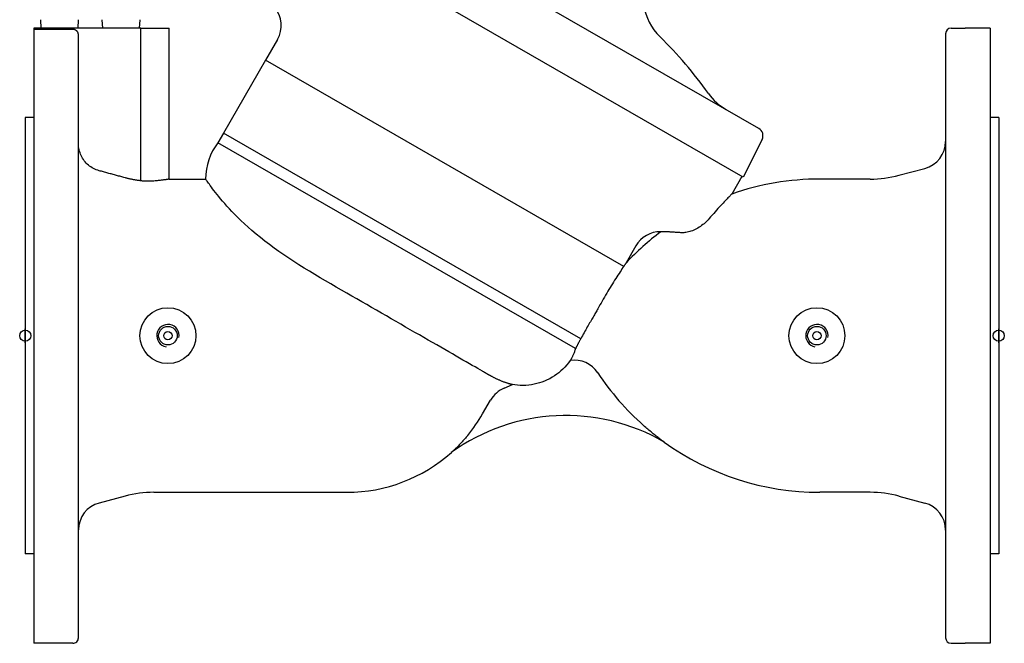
# Model space of a CAD drawing. Header units: millimetres. Extents: x 1087 to 3603, y 461 to 1487.
# Tile 1 of 19: x 1087 to 1439, y 687 to 910. Entities that reach past the tile are written whole.
import ezdxf

# ---------------------------------------------------------------- set-up
doc = ezdxf.new("R2010")
doc.units = ezdxf.units.MM
doc.layers.add('DETAIL', color=2, linetype='Continuous')
doc.layers.add('ORIGIN', color=6, linetype='Continuous')

msp = doc.modelspace()

# ---------------------------------------------------------------- linework, layer by layer
at = {"layer": 'DETAIL'}
for p, q in [((1351.47, 870.82), (1193.67, 961.71)), ((1345.81, 853.42), (1181.46, 948.09)), ((1094.92, 906.69), (1094.74, 909.69)), ((1108.11, 906.69), (1108.3, 909.69)), ((1116.92, 906.69), (1116.74, 909.69)), ((1130.11, 906.69), (1130.3, 909.69)), ((1092.22, 906.69), (1092.22, 686.69)), ((1092.52, 906.69), (1092.22, 906.69)), ((1092.52, 906.24), (1092.52, 906.69)), ((1130.52, 906.69), (1092.52, 906.69)), ((1106.22, 906.24), (1092.52, 906.24)), ((1130.52, 852.07), (1130.52, 906.69)), ((1130.52, 906.69), (1140.67, 906.69)), ((1140.67, 852.69), (1140.67, 906.69)), ((1418.22, 904.69), (1418.22, 688.69)), ((1420.22, 906.69), (1425.21, 906.69)), ((1434.22, 906.69), (1425.21, 906.69)), ((1434.22, 906.69), (1434.22, 686.69)), ((1108.22, 904.24), (1108.22, 904.24)), ((1108.22, 688.68), (1108.22, 904.24)), ((1179.4, 902.61), (1175.14, 895.22)), ((1175.14, 895.22), (1160.09, 869.16)), ((1303.14, 821.48), (1175.14, 895.22)), ((1089.22, 874.69), (1089.22, 718.69)), ((1092.22, 874.69), (1089.22, 874.69)), ((1437.22, 874.69), (1434.22, 874.69)), ((1437.22, 874.69), (1437.22, 718.69)), ((1160.09, 869.16), (1158.09, 865.7)), ((1287.79, 795.61), (1160.09, 869.16)), ((1287.79, 795.61), (1160.09, 869.16)), ((1160.09, 869.16), (1160.09, 869.16)), ((1352.65, 866.86), (1345.81, 853.42)), ((1285.94, 792.06), (1158.09, 865.7)), ((1401.57, 854.05), (1410.81, 856.53)), ((1140.67, 852.69), (1153.7, 852.69)), ((1345.41, 853.65), (1341.79, 847.34)), ((1391.22, 852.69), (1373.22, 852.69)), ((1307.5, 828.82), (1304.04, 822.8)), ((1287.79, 795.61), (1287.79, 795.61)), ((1260.39, 777.94), (1263.34, 779.21)), ((1252.73, 768.72), (1255.58, 773.65)), ((1124.87, 739.33), (1115.63, 736.85)), ((1135.22, 740.69), (1204.22, 740.69)), ((1391.22, 740.69), (1373.22, 740.69)), ((1401.57, 739.33), (1410.81, 736.85)), ((1092.22, 718.69), (1089.22, 718.69)), ((1437.22, 718.69), (1434.22, 718.69)), ((1106.22, 686.69), (1092.22, 686.69)), ((1420.22, 686.69), (1425.21, 686.69)), ((1434.22, 686.69), (1425.21, 686.69))]:
    msp.add_line(p, q, dxfattribs=at)
at = {"layer": 'DETAIL', "flags": 128}
for points in [[(1108.22, 904.24), (1108.21, 904.37), (1108.2, 904.5), (1108.18, 904.63), (1108.15, 904.76), (1108.11, 904.89), (1108.07, 905.01), (1108.01, 905.12), (1107.95, 905.24), (1107.88, 905.35), (1107.8, 905.46), (1107.72, 905.56), (1107.63, 905.66), (1107.54, 905.74), (1107.44, 905.83), (1107.33, 905.9), (1107.22, 905.97), (1107.1, 906.04), (1106.98, 906.09), (1106.87, 906.13), (1106.74, 906.17), (1106.61, 906.2), (1106.48, 906.22), (1106.35, 906.23), (1106.22, 906.24)], [(1115.63, 855.69), (1115.1, 855.85), (1114.6, 856.03), (1114.12, 856.23), (1113.64, 856.46), (1113.15, 856.73), (1112.68, 857.03), (1112.23, 857.35), (1111.79, 857.7), (1111.39, 858.06), (1111.02, 858.42), (1110.66, 858.82), (1110.32, 859.25), (1109.99, 859.7), (1109.69, 860.17), (1109.41, 860.65), (1109.17, 861.14), (1108.96, 861.62), (1108.78, 862.11), (1108.61, 862.63), (1108.47, 863.17), (1108.36, 863.72), (1108.29, 864.27), (1108.24, 864.82), (1108.22, 865.35)], [(1124.87, 853.18), (1124.49, 853.28), (1124.11, 853.38), (1123.73, 853.48), (1123.35, 853.59), (1122.98, 853.69), (1122.59, 853.79), (1122.21, 853.9), (1121.83, 854), (1121.45, 854.11), (1121.07, 854.21), (1120.68, 854.31), (1120.3, 854.42), (1119.91, 854.52), (1119.53, 854.63), (1119.14, 854.73), (1118.75, 854.84), (1118.37, 854.94), (1117.98, 855.05), (1117.59, 855.16), (1117.2, 855.26), (1116.81, 855.37), (1116.42, 855.47), (1116.02, 855.58), (1115.63, 855.69)], [(1130.52, 852.07), (1130.28, 852.1), (1130.05, 852.13), (1129.81, 852.16), (1129.57, 852.19), (1129.33, 852.23), (1129.1, 852.26), (1128.86, 852.3), (1128.62, 852.34), (1128.38, 852.38), (1128.15, 852.43), (1127.91, 852.47), (1127.67, 852.52), (1127.44, 852.56), (1127.2, 852.61), (1126.97, 852.66), (1126.73, 852.71), (1126.5, 852.77), (1126.26, 852.82), (1126.03, 852.88), (1125.79, 852.93), (1125.56, 852.99), (1125.33, 853.05), (1125.1, 853.11), (1124.87, 853.18)], [(1135.22, 851.98), (1135.04, 851.96), (1134.85, 851.95), (1134.67, 851.94), (1134.48, 851.93), (1134.29, 851.92), (1134.1, 851.91), (1133.91, 851.91), (1133.72, 851.9), (1133.52, 851.9), (1133.33, 851.9), (1133.13, 851.9), (1132.93, 851.9), (1132.73, 851.9), (1132.53, 851.91), (1132.33, 851.92), (1132.13, 851.93), (1131.93, 851.94), (1131.73, 851.95), (1131.53, 851.97), (1131.33, 851.98), (1131.13, 852), (1130.92, 852.02), (1130.72, 852.04), (1130.52, 852.07)], [(1140.67, 852.69), (1140.66, 852.69), (1140.63, 852.68), (1140.58, 852.68), (1140.51, 852.66), (1140.41, 852.65), (1140.3, 852.63), (1140.16, 852.6), (1140.01, 852.58), (1139.83, 852.55), (1139.63, 852.52), (1139.42, 852.48), (1139.18, 852.44), (1138.93, 852.41), (1138.66, 852.37), (1138.38, 852.33), (1138.09, 852.29), (1137.78, 852.25), (1137.47, 852.21), (1137.13, 852.17), (1136.78, 852.13), (1136.41, 852.09), (1136.03, 852.05), (1135.63, 852.01), (1135.22, 851.98)], [(1204.22, 811.86), (1202.29, 812.97), (1200.36, 814.09), (1198.43, 815.2), (1196.52, 816.32), (1194.62, 817.44), (1192.71, 818.58), (1190.81, 819.73), (1188.91, 820.88), (1187.04, 822.05), (1185.2, 823.23), (1183.39, 824.41), (1181.61, 825.6), (1179.87, 826.81), (1178.16, 828.03), (1176.49, 829.26), (1174.86, 830.5), (1173.28, 831.75), (1171.74, 833.01), (1170.26, 834.27), (1168.86, 835.5), (1167.55, 836.69), (1166.33, 837.84), (1165.18, 838.96), (1164.11, 840.04), (1163.11, 841.08), (1162.18, 842.08), (1161.31, 843.03), (1160.5, 843.95), (1159.75, 844.82), (1159.05, 845.65), (1158.39, 846.45), (1157.77, 847.21), (1157.2, 847.92), (1156.68, 848.6), (1156.2, 849.23), (1155.76, 849.81), (1155.37, 850.34), (1155.02, 850.83), (1154.71, 851.26), (1154.44, 851.64), (1154.21, 851.96), (1154.03, 852.22), (1153.89, 852.43), (1153.78, 852.57), (1153.72, 852.66), (1153.7, 852.69)], [(1341.79, 847.34), (1341.77, 847.32), (1341.72, 847.27), (1341.63, 847.18), (1341.51, 847.06), (1341.36, 846.91), (1341.17, 846.71), (1340.96, 846.49), (1340.71, 846.24), (1340.43, 845.95), (1340.13, 845.63), (1339.8, 845.29), (1339.44, 844.91), (1339.07, 844.51), (1338.66, 844.08), (1338.24, 843.63), (1337.79, 843.15), (1337.33, 842.65), (1336.85, 842.12), (1336.35, 841.57), (1335.84, 841.01), (1335.32, 840.42), (1334.78, 839.81), (1334.23, 839.19), (1333.67, 838.54)], [(1333.67, 838.54), (1333.34, 838.17), (1332.99, 837.8), (1332.63, 837.44), (1332.25, 837.09), (1331.86, 836.75), (1331.45, 836.42), (1331.02, 836.09), (1330.58, 835.77), (1330.11, 835.47), (1329.64, 835.18), (1329.16, 834.91), (1328.67, 834.66), (1328.18, 834.44), (1327.69, 834.24), (1327.21, 834.06), (1326.75, 833.91), (1326.29, 833.79), (1325.84, 833.69), (1325.41, 833.61), (1325, 833.56), (1324.61, 833.52), (1324.24, 833.5), (1323.89, 833.5), (1323.55, 833.52)], [(1316.12, 833.74), (1316.13, 833.75), (1316.15, 833.75), (1316.17, 833.76), (1316.19, 833.76), (1316.2, 833.77), (1316.22, 833.78), (1316.24, 833.78), (1316.25, 833.79), (1316.27, 833.79), (1316.28, 833.8), (1316.3, 833.8), (1316.31, 833.81), (1316.33, 833.81), (1316.34, 833.81), (1316.35, 833.82), (1316.36, 833.82), (1316.37, 833.82), (1316.38, 833.83), (1316.39, 833.83), (1316.39, 833.83), (1316.4, 833.83), (1316.41, 833.84), (1316.41, 833.84), (1316.41, 833.84)], [(1317.56, 833.88), (1317.48, 833.88), (1317.4, 833.88), (1317.32, 833.89), (1317.24, 833.89), (1317.17, 833.89), (1317.1, 833.88), (1317.03, 833.88), (1316.96, 833.88), (1316.9, 833.88), (1316.84, 833.87), (1316.78, 833.87), (1316.73, 833.87), (1316.68, 833.86), (1316.64, 833.86), (1316.59, 833.86), (1316.56, 833.85), (1316.52, 833.85), (1316.49, 833.85), (1316.47, 833.84), (1316.45, 833.84), (1316.43, 833.84), (1316.42, 833.84), (1316.41, 833.84), (1316.41, 833.84)], [(1323.55, 833.52), (1323.22, 833.54), (1322.89, 833.57), (1322.57, 833.59), (1322.26, 833.61), (1321.95, 833.63), (1321.65, 833.65), (1321.36, 833.67), (1321.07, 833.68), (1320.79, 833.7), (1320.52, 833.72), (1320.25, 833.73), (1319.99, 833.75), (1319.74, 833.76), (1319.5, 833.78), (1319.27, 833.79), (1319.04, 833.8), (1318.83, 833.81), (1318.62, 833.82), (1318.42, 833.83), (1318.23, 833.84), (1318.05, 833.85), (1317.88, 833.86), (1317.71, 833.87), (1317.56, 833.88)], [(1303.14, 821.48), (1302.85, 821.05), (1302.53, 820.57), (1302.2, 820.06), (1301.84, 819.52), (1301.48, 818.96), (1301.1, 818.38), (1300.71, 817.78), (1300.32, 817.16), (1299.92, 816.53), (1299.52, 815.89), (1299.11, 815.24), (1298.71, 814.58), (1298.3, 813.91), (1297.89, 813.24), (1297.48, 812.56), (1297.08, 811.87), (1296.67, 811.18), (1296.26, 810.48), (1295.86, 809.78), (1295.46, 809.08), (1295.06, 808.38), (1294.66, 807.67), (1294.27, 806.98), (1293.89, 806.28)], [(1304.04, 822.8), (1304.04, 822.8), (1304.03, 822.79), (1304.03, 822.78), (1304.01, 822.76), (1304, 822.74), (1303.98, 822.71), (1303.96, 822.68), (1303.93, 822.64), (1303.9, 822.6), (1303.87, 822.55), (1303.83, 822.5), (1303.8, 822.45), (1303.76, 822.39), (1303.71, 822.32), (1303.67, 822.25), (1303.62, 822.18), (1303.57, 822.11), (1303.51, 822.03), (1303.46, 821.94), (1303.4, 821.86), (1303.34, 821.77), (1303.27, 821.68), (1303.21, 821.58), (1303.14, 821.48)], [(1304.54, 823.48), (1304.52, 823.44), (1304.49, 823.41), (1304.47, 823.38), (1304.44, 823.34), (1304.42, 823.31), (1304.39, 823.28), (1304.37, 823.24), (1304.34, 823.21), (1304.32, 823.18), (1304.3, 823.15), (1304.28, 823.12), (1304.26, 823.09), (1304.23, 823.06), (1304.21, 823.04), (1304.2, 823.01), (1304.18, 822.99), (1304.16, 822.96), (1304.14, 822.94), (1304.12, 822.91), (1304.1, 822.89), (1304.08, 822.86), (1304.07, 822.84), (1304.05, 822.82), (1304.04, 822.8)], [(1252.72, 783.95), (1251.88, 784.44), (1250.98, 784.95), (1250.03, 785.5), (1249.03, 786.08), (1247.97, 786.68), (1246.86, 787.32), (1245.7, 787.99), (1244.49, 788.68), (1243.24, 789.41), (1241.93, 790.16), (1240.58, 790.93), (1239.19, 791.73), (1237.77, 792.55), (1236.3, 793.4), (1234.8, 794.26), (1233.27, 795.14), (1231.71, 796.04), (1230.11, 796.96), (1228.49, 797.89), (1226.84, 798.84), (1225.17, 799.8), (1223.48, 800.78), (1221.77, 801.76), (1220.04, 802.75), (1218.3, 803.75), (1216.55, 804.76), (1214.8, 805.77), (1213.03, 806.79), (1211.27, 807.8), (1209.5, 808.82), (1207.74, 809.83), (1205.97, 810.85), (1204.22, 811.86)], [(1293.89, 806.28), (1293.7, 805.95), (1293.51, 805.6), (1293.31, 805.25), (1293.1, 804.9), (1292.89, 804.53), (1292.67, 804.15), (1292.45, 803.77), (1292.22, 803.37), (1291.98, 802.97), (1291.74, 802.55), (1291.49, 802.13), (1291.23, 801.69), (1290.97, 801.24), (1290.7, 800.78), (1290.42, 800.3), (1290.14, 799.82), (1289.86, 799.32), (1289.56, 798.81), (1289.27, 798.3), (1288.98, 797.77), (1288.68, 797.24), (1288.38, 796.7), (1288.08, 796.15), (1287.79, 795.61)], [(1287.79, 795.61), (1287.68, 795.41), (1287.57, 795.21), (1287.47, 795.02), (1287.37, 794.83), (1287.27, 794.65), (1287.18, 794.48), (1287.09, 794.3), (1287, 794.14), (1286.92, 793.97), (1286.83, 793.82), (1286.75, 793.66), (1286.68, 793.51), (1286.6, 793.37), (1286.53, 793.23), (1286.46, 793.09), (1286.39, 792.96), (1286.33, 792.84), (1286.27, 792.71), (1286.21, 792.59), (1286.15, 792.48), (1286.09, 792.37), (1286.04, 792.26), (1285.99, 792.16), (1285.94, 792.06)], [(1285.94, 792.06), (1285.83, 791.75), (1285.73, 791.45), (1285.62, 791.16), (1285.52, 790.88), (1285.41, 790.61), (1285.3, 790.35), (1285.2, 790.1), (1285.1, 789.86), (1284.99, 789.63), (1284.9, 789.42), (1284.8, 789.21), (1284.71, 789.02), (1284.62, 788.83), (1284.53, 788.67), (1284.46, 788.51), (1284.38, 788.37), (1284.32, 788.24), (1284.26, 788.13), (1284.21, 788.04), (1284.16, 787.96), (1284.13, 787.9), (1284.11, 787.86), (1284.09, 787.83), (1284.09, 787.82)], [(1284, 787.81), (1283.42, 787), (1282.78, 786.22), (1282.11, 785.46), (1281.4, 784.75), (1280.68, 784.08), (1279.94, 783.46), (1279.2, 782.89), (1278.4, 782.34), (1277.56, 781.81), (1276.69, 781.32), (1275.78, 780.87), (1274.86, 780.46), (1273.93, 780.1), (1273.01, 779.8), (1272.1, 779.55), (1271.17, 779.33), (1270.2, 779.15), (1269.21, 779.02), (1268.2, 778.93), (1267.19, 778.9), (1266.19, 778.91), (1265.22, 778.97), (1264.27, 779.07), (1263.34, 779.21)], [(1255.62, 782.31), (1255.52, 782.37), (1255.41, 782.43), (1255.3, 782.49), (1255.19, 782.55), (1255.08, 782.61), (1254.97, 782.67), (1254.85, 782.74), (1254.74, 782.8), (1254.62, 782.87), (1254.5, 782.94), (1254.38, 783), (1254.26, 783.07), (1254.13, 783.14), (1254.01, 783.21), (1253.88, 783.29), (1253.76, 783.36), (1253.63, 783.43), (1253.5, 783.5), (1253.37, 783.58), (1253.24, 783.65), (1253.11, 783.73), (1252.98, 783.8), (1252.85, 783.88), (1252.72, 783.95)], [(1260.31, 780.12), (1260.1, 780.2), (1259.88, 780.28), (1259.67, 780.37), (1259.45, 780.46), (1259.24, 780.54), (1259.02, 780.64), (1258.81, 780.73), (1258.6, 780.82), (1258.39, 780.92), (1258.18, 781.01), (1257.97, 781.11), (1257.77, 781.2), (1257.57, 781.3), (1257.37, 781.4), (1257.17, 781.49), (1256.98, 781.59), (1256.8, 781.68), (1256.61, 781.78), (1256.44, 781.87), (1256.26, 781.96), (1256.09, 782.05), (1255.93, 782.14), (1255.77, 782.23), (1255.62, 782.31)], [(1263.3, 779.2), (1263.29, 779.2), (1263.27, 779.2), (1263.24, 779.21), (1263.2, 779.22), (1263.14, 779.24), (1263.07, 779.25), (1262.99, 779.28), (1262.9, 779.3), (1262.79, 779.33), (1262.68, 779.36), (1262.56, 779.39), (1262.43, 779.43), (1262.29, 779.47), (1262.14, 779.51), (1261.98, 779.56), (1261.82, 779.61), (1261.65, 779.66), (1261.47, 779.72), (1261.29, 779.78), (1261.1, 779.84), (1260.91, 779.91), (1260.72, 779.97), (1260.51, 780.05), (1260.31, 780.12)], [(1317.65, 758.64), (1317.58, 758.69), (1317.44, 758.79), (1317.26, 758.92), (1317.06, 759.07), (1316.84, 759.23), (1316.6, 759.41), (1316.34, 759.6), (1316.05, 759.82), (1315.75, 760.04), (1315.44, 760.28), (1315.11, 760.54), (1314.77, 760.8), (1314.42, 761.07), (1314.07, 761.35), (1313.7, 761.65), (1313.33, 761.95), (1312.95, 762.26), (1312.57, 762.57), (1312.18, 762.9), (1311.8, 763.22), (1311.41, 763.55), (1311.02, 763.88), (1310.64, 764.21), (1310.27, 764.54)], [(1247.38, 761.02), (1247.11, 760.7), (1246.83, 760.37), (1246.55, 760.04), (1246.26, 759.72), (1245.98, 759.4), (1245.69, 759.08), (1245.41, 758.77), (1245.13, 758.47), (1244.85, 758.17), (1244.57, 757.89), (1244.31, 757.61), (1244.05, 757.35), (1243.8, 757.09), (1243.56, 756.85), (1243.33, 756.63), (1243.12, 756.42), (1242.91, 756.22), (1242.73, 756.04), (1242.52, 755.85), (1242.3, 755.65), (1242.08, 755.45), (1241.88, 755.26), (1241.7, 755.09), (1241.56, 754.97)], [(1241.51, 754.92), (1241.51, 754.92), (1241.51, 754.92), (1241.5, 754.92), (1241.5, 754.92), (1241.5, 754.92), (1241.51, 754.92), (1241.51, 754.92), (1241.51, 754.92), (1241.51, 754.92), (1241.51, 754.92), (1241.51, 754.93), (1241.51, 754.93), (1241.52, 754.93), (1241.52, 754.93), (1241.52, 754.94), (1241.53, 754.94), (1241.53, 754.94), (1241.53, 754.95), (1241.54, 754.95), (1241.54, 754.96), (1241.55, 754.96), (1241.55, 754.96), (1241.56, 754.97), (1241.56, 754.97)]]:
    msp.add_lwpolyline(points, dxfattribs=at)
at = {"layer": 'DETAIL'}
for centre, radius in [((1140.22, 796.7), 10), ((1372.22, 796.7), 10), ((1140.22, 796.7), 3.32), ((1372.22, 796.7), 3.32), ((1140.22, 796.7), 1.5), ((1372.22, 796.7), 1.5)]:
    msp.add_circle(centre, radius, dxfattribs=at)
for centre, radius, start, end in [((1329.97, 917.84), 19.86, 151.7061, 225.8535), ((1170.75, 907.61), 9.99, 329.9655, 40.0371), ((1420.23, 904.68), 2.01, 90.2103, 179.7794), ((1209.8, 795.43), 151.68, 35.4151, 45.4865), ((1349.73, 894.9), 20, 215.3585, 240.0573), ((1349.95, 868.21), 3.01, 333.2913, 59.8234), ((1408.2, 866.2), 10.02, 285.0749, 359.8456), ((1174.46, 852.93), 20.76, 142.0424, 180.6551), ((1373.22, 757.7), 94.99, 89.9983, 109.321), ((1391.11, 893.56), 40.87, 270.16, 284.8405), ((1373.22, 757.7), 94.99, 126.7246, 136.7355), ((1316.17, 823.85), 9.99, 88.5848, 150.1491), ((1140.22, 796.7), 4, 350, 260), ((1372.22, 796.7), 4, 350, 260), ((1285.53, 777.91), 10.01, 33.3805, 98.7756), ((1373.22, 835.69), 94.99, 213.3742, 213.3805), ((1373.22, 835.69), 94.99, 213.3805, 228.4959), ((1264.38, 768.62), 10.13, 113.167, 150.247), ((1282.44, 698.14), 70, 59.8089, 125.7893), ((1204.23, 796.72), 56, 320.4014, 330), ((1373.22, 835.69), 94.99, 234.1982, 270.0017), ((1204.23, 796.66), 55.97, 269.984, 311.8465), ((1135.13, 701.4), 39.29, 89.8629, 105.1369), ((1391.11, 699.83), 40.87, 75.1595, 89.84), ((1118.17, 727.23), 9.95, 104.7916, 179.5282), ((1408.2, 727.18), 10.02, 0.1544, 74.9251), ((1106.23, 688.68), 1.99, 269.5755, 0), ((1420.23, 688.7), 2.01, 180.2206, 269.7897)]:
    msp.add_arc(centre, radius, start, end, dxfattribs=at)
at = {"layer": 'ORIGIN'}
for p, q in [((1089.22, 794.19), (1089.22, 799.19)), ((1437.22, 794.19), (1437.22, 799.19))]:
    msp.add_line(p, q, dxfattribs=at)
for centre in [(1089.22, 796.69), (1437.22, 796.69)]:
    msp.add_circle(centre, 2, dxfattribs=at)

doc.saveas('drawing.dxf')
